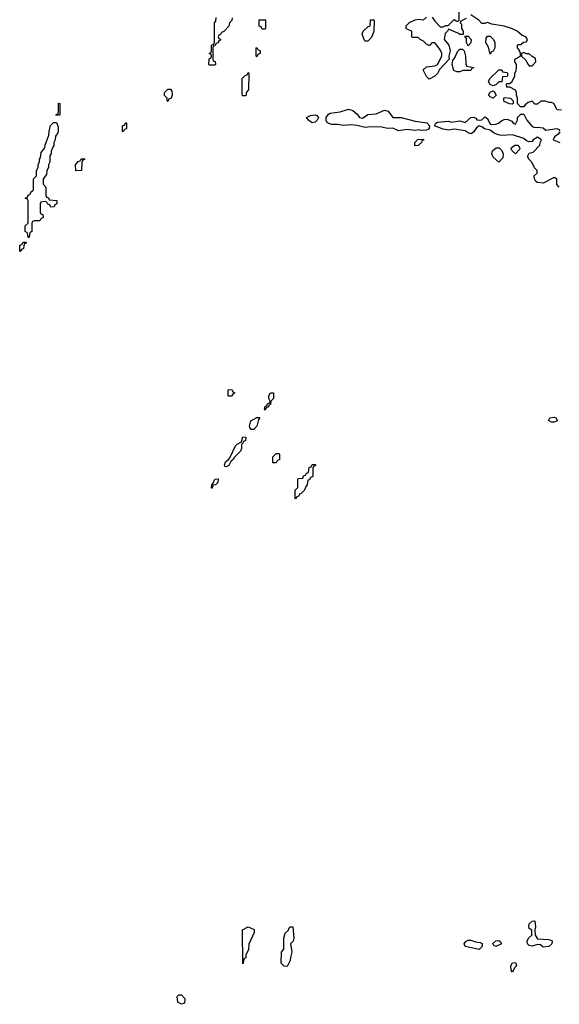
# Model space of a CAD drawing. Header units: inches. Extents: x 2701323 to 2964515, y 494916 to 722124.
# Tile 62 of 256: x 2754626 to 2758506, y 625194 to 632273. Entities that reach past the tile are written whole.
import ezdxf

# ---------------------------------------------------------------- set-up
doc = ezdxf.new("R2010")
doc.units = ezdxf.units.IN
doc.header["$MEASUREMENT"] = 0
doc.layers.add('C7652', color=7, linetype='Continuous')
doc.layers.add('C7653', color=7, linetype='Continuous')

msp = doc.modelspace()

# ---------------------------------------------------------------- linework, layer by layer
at = {"layer": 'C7652', "color": 2, "elevation": 2}
for points in [[(2756130, 629566), (2756126, 629570), (2756126, 629610), (2756130, 629614), (2756152.7, 629612.7), (2756158, 629598), (2756174, 629590), (2756158, 629582), (2756150, 629566)], [(2756390, 629466), (2756386, 629470), (2756390, 629494), (2756402, 629498), (2756408, 629512), (2756422, 629518), (2756426, 629530), (2756418, 629550), (2756418, 629570), (2756429.1, 629590.9), (2756451.6, 629591.6), (2756451.3, 629550), (2756432, 629530), (2756430, 629506), (2756418, 629502), (2756414, 629490), (2756398, 629482)], [(2756290, 629326), (2756280.4, 629340.4), (2756278, 629350), (2756288, 629390), (2756330, 629412), (2756350, 629414), (2756352, 629410), (2756342, 629398), (2756331.3, 629350), (2756310, 629328)], [(2758450, 629379.3), (2758429, 629391), (2758438, 629410), (2758470, 629416.3), (2758481, 629410), (2758494, 629390), (2758490, 629389), (2758470, 629379.3)], [(2756110, 629058), (2756102, 629062), (2756098, 629070), (2756104.7, 629095.3), (2756128.4, 629111.6), (2756136.4, 629123.6), (2756178, 629210), (2756190, 629222), (2756222, 629238), (2756230, 629274), (2756252.7, 629272.7), (2756250, 629246), (2756238, 629242), (2756234, 629230), (2756222, 629218), (2756222, 629190), (2756214, 629170), (2756171.6, 629128.4), (2756162, 629110), (2756143.6, 629096.4), (2756130, 629068)], [(2756446, 629086), (2756446, 629130), (2756470, 629154), (2756490, 629154), (2756494, 629150), (2756494, 629110), (2756478, 629102), (2756470, 629086)], [(2756610, 628826), (2756606, 628830), (2756606, 628890), (2756626, 628910), (2756626, 628970), (2756630, 628974), (2756662, 628978), (2756667.3, 628992.7), (2756682, 628998), (2756687.3, 629012.7), (2756702, 629018), (2756707.3, 629052.7), (2756722, 629058), (2756730, 629074), (2756754, 629074), (2756752.7, 629067.3), (2756738, 629062), (2756734, 629050), (2756734, 628990), (2756718, 628982), (2756710, 628966), (2756698, 628962), (2756694, 628930), (2756683.6, 628916.4), (2756674, 628890), (2756650, 628866), (2756638, 628862), (2756630, 628846), (2756618, 628842)], [(2756006, 628906), (2756008, 628930), (2756018, 628942), (2756028, 628970), (2756052.7, 628972.7), (2756050, 628946), (2756034, 628930), (2756014, 628926), (2756010, 628906)], [(2756230, 625486), (2756228, 625730), (2756270, 625752), (2756311.1, 625731.1), (2756312, 625710), (2756272.7, 625627.3), (2756271.6, 625588.4), (2756252.7, 625547.3), (2756251.6, 625528.4), (2756238, 625522), (2756234, 625490)], [(2756550, 625466), (2756527.3, 625467.3), (2756506, 625490), (2756508, 625570), (2756526, 625590), (2756526, 625670), (2756534.6, 625705.4), (2756555.3, 625724.7), (2756568, 625750), (2756590, 625751), (2756598, 625670), (2756591.6, 625648.4), (2756574, 625630), (2756582, 625570), (2756572, 625530), (2756571.6, 625508.4)], [(2758390, 625606), (2758370, 625622), (2758350, 625624), (2758310, 625612.7), (2758290, 625617.2), (2758277.2, 625630), (2758276, 625650), (2758287, 625673), (2758308, 625690), (2758307.3, 625727.3), (2758290, 625738), (2758286, 625750), (2758290, 625772), (2758310, 625792), (2758330, 625794), (2758331.1, 625791.1), (2758336, 625750), (2758331, 625730), (2758331.3, 625690), (2758350, 625664.7), (2758430, 625658.8), (2758454, 625650), (2758452, 625630), (2758430, 625609.2)], [(2757930, 625589.2), (2757830, 625609.2), (2757822, 625630), (2757833.6, 625646.4), (2757850, 625656), (2757870, 625656), (2757902.5, 625642.5), (2757937.3, 625637.3), (2757950.9, 625630.9), (2757951.3, 625610)], [(2758050, 625609), (2758036.4, 625616.4), (2758028.9, 625631.1), (2758050, 625651.3), (2758070, 625652), (2758083.6, 625643.6), (2758091.1, 625628.9)], [(2758170, 625426), (2758160.4, 625440.4), (2758158, 625470), (2758170, 625492), (2758190, 625494), (2758198, 625470), (2758184.7, 625455.3)], [(2755790, 625194), (2755764, 625210), (2755759, 625250), (2755770, 625261), (2755790, 625261), (2755810, 625238), (2755814, 625230), (2755810, 625202)]]:
    msp.add_lwpolyline(points, close=True, dxfattribs=at)
at = {"layer": 'C7653', "color": 2, "elevation": 2}
for points in [[(2757590.7, 632290.7), (2757610, 632262), (2757650, 632222), (2757670, 632222), (2757688.4, 632231.6), (2757707.3, 632232.7), (2757750, 632274), (2757770, 632262), (2757778, 632262), (2757786, 632270), (2757786, 632330)], [(2756152.7, 632287.3), (2756151.6, 632268.4), (2756134, 632250), (2756130, 632226), (2756092.7, 632187.3), (2756078, 632182), (2756070, 632166), (2756058, 632162), (2756054, 632150), (2756058, 632138), (2756070, 632134), (2756070, 632126), (2756058, 632122), (2756052.7, 632107.3), (2756038, 632102), (2756030, 632086), (2756018, 632082), (2756014, 632070), (2756014, 631990), (2756018, 631978), (2756031.6, 631971.6), (2756034, 631950), (2756030, 631946), (2755990, 631946), (2755986, 631950), (2755988.4, 631991.6), (2756002, 631998), (2756006, 632010), (2756002, 632022), (2755988, 632030), (2756002, 632038), (2756006, 632050), (2756006, 632090), (2756022, 632098), (2756026, 632110), (2756026, 632250), (2756036.4, 632263.6), (2756038, 632290)], [(2757836.9, 632283.1), (2757798, 632262), (2757794, 632250), (2757802, 632242), (2757802, 632210), (2757814, 632190), (2757814, 632166), (2757790, 632166), (2757776.4, 632176.4), (2757710, 632206), (2757702, 632190), (2757686, 632174), (2757678, 632130), (2757712, 632090), (2757722, 632050), (2757712, 632010), (2757714, 631990), (2757645.4, 631914.6), (2757630, 631886), (2757611.6, 631868.4), (2757570, 631846), (2757550, 631866), (2757528, 631912), (2757550, 631934), (2757610, 631942), (2757630, 631952), (2757662, 632010), (2757662, 632030), (2757655.3, 632050), (2757628.4, 632088.4), (2757610, 632106), (2757590, 632106), (2757571.6, 632088.4), (2757568.4, 632088.4), (2757550, 632098), (2757530, 632118), (2757506, 632130), (2757490, 632146), (2757450, 632146), (2757446, 632150), (2757446, 632190), (2757410, 632206), (2757406, 632210), (2757406, 632230), (2757430, 632252), (2757470, 632272), (2757490, 632278), (2757530, 632272), (2757550, 632292)], [(2758522, 631622), (2758490, 631626), (2758466, 631670), (2758450, 631678), (2758430, 631678), (2758407.3, 631687.3), (2758372.7, 631687.3), (2758350, 631666), (2758330, 631666), (2758310, 631688), (2758282, 631678), (2758259.6, 631660.4), (2758250, 631646), (2758227.3, 631647.3), (2758206, 631670), (2758206, 631710), (2758198, 631730), (2758198, 631750), (2758190, 631766), (2758150, 631788), (2758128, 631788), (2758126, 631810), (2758130, 631814), (2758150, 631814), (2758166, 631830), (2758186, 631870), (2758186, 631890), (2758194.6, 631905.4), (2758198, 631930), (2758198, 631950), (2758186, 631970), (2758186, 631990), (2758226, 632010), (2758226, 632030), (2758216.4, 632056.4), (2758206, 632070), (2758206, 632090), (2758210, 632094), (2758230, 632094), (2758248.4, 632111.6), (2758270, 632114), (2758278, 632130), (2758266, 632150), (2758239, 632159), (2758202, 632190), (2758162, 632210), (2758110, 632226), (2758022, 632242), (2757990, 632254), (2757970, 632246), (2757950, 632246), (2757928, 632270), (2757870, 632308)], [(2758506, 631070), (2758488.4, 631088.4), (2758487.3, 631127.3), (2758476.4, 631136.4), (2758463.6, 631136.4), (2758390, 631098), (2758350, 631102), (2758338, 631110), (2758328, 631130), (2758326, 631150), (2758346, 631170), (2758346, 631190), (2758327.3, 631207.3), (2758308, 631250), (2758288.7, 631268.7), (2758278, 631290), (2758290, 631314), (2758318, 631322), (2758366, 631370), (2758368, 631390), (2758378, 631410), (2758350, 631429), (2758318, 631410), (2758310, 631398), (2758290, 631394), (2758270, 631402), (2758250, 631419.3), (2758170, 631445.2), (2758090, 631440.7), (2758065.8, 631445.8), (2758038, 631458), (2758010, 631479.3), (2757967.5, 631487.5), (2757950, 631502), (2757930, 631509), (2757910, 631495.3), (2757890, 631464), (2757870, 631452.7), (2757850, 631459.3), (2757830, 631473.2), (2757750, 631485.1), (2757710, 631478.4), (2757670, 631485.2), (2757608, 631510), (2757618, 631530), (2757630, 631536), (2757710, 631544), (2757730, 631537.3), (2757790, 631545.5), (2757830, 631534.8), (2757870, 631571.3), (2757890, 631572), (2757904.7, 631564.7), (2757912.7, 631552.7), (2757930, 631552), (2757950, 631554), (2757970, 631574), (2757990, 631562), (2758006.4, 631526.4), (2758019.6, 631519.6), (2758050, 631522), (2758068.7, 631530), (2758090, 631547.3), (2758110, 631556), (2758130, 631558), (2758164.7, 631544.7), (2758174, 631530), (2758190, 631522), (2758206, 631550), (2758206, 631570), (2758230, 631594), (2758250, 631594), (2758272, 631550), (2758310, 631506), (2758330, 631498.8), (2758350, 631500.7), (2758390, 631494.8), (2758410, 631478.8), (2758489.3, 631490.7), (2758503.6, 631483.6), (2758510, 631474)], [(2758510, 631468), (2758498, 631450), (2758471.3, 631430), (2758462, 631410), (2758510, 631391)]]:
    msp.add_lwpolyline(points, dxfattribs=at)
for points in [[(2756370, 632206), (2756362, 632222), (2756347.3, 632227.3), (2756347.3, 632272.7), (2756392.7, 632272.7), (2756394, 632210), (2756390, 632206)], [(2757110, 632118), (2757104.7, 632124.7), (2757088.7, 632170), (2757095.3, 632190), (2757130, 632222), (2757146, 632230), (2757147.3, 632272.7), (2757170, 632272), (2757174, 632270), (2757172, 632190), (2757155.3, 632144.7), (2757130, 632118)], [(2757850, 632086), (2757838, 632110), (2757838, 632138), (2757826, 632154), (2757850, 632154), (2757872, 632130), (2757870, 632106)], [(2758010, 632026), (2757996.4, 632076.4), (2757978, 632110), (2757980.4, 632139.6), (2757990, 632154), (2758010, 632154), (2758034, 632130), (2758042, 632110), (2758042, 632070), (2758030, 632046), (2758018, 632042)], [(2756330, 632006), (2756326, 632010), (2756326, 632070), (2756330, 632074), (2756338, 632058), (2756354, 632050), (2756354, 632030), (2756338, 632022)], [(2757770, 631898), (2757748.4, 631908.4), (2757735.3, 631950), (2757740.4, 631979.6), (2757756.4, 632003.6), (2757774.6, 632045.4), (2757790, 632062), (2757810, 632062), (2757822, 632050), (2757832, 632010), (2757832.7, 631952.7), (2757838, 631938), (2757892, 631930), (2757878, 631922), (2757870, 631908.7), (2757812.7, 631907.3), (2757790, 631898)], [(2758250, 632038), (2758234, 632030), (2758234, 632010), (2758263.6, 631983.6), (2758282, 631950), (2758290, 631942), (2758310, 631942), (2758338, 631970), (2758334.6, 631994.6), (2758310, 632008), (2758290, 632028), (2758268, 632028)], [(2758030, 631798), (2758008, 631808), (2757998, 631830), (2758006, 631850), (2758070, 631914), (2758092.7, 631912.7), (2758098, 631898), (2758130, 631894), (2758134, 631890), (2758134, 631870), (2758130, 631866), (2758098, 631862), (2758092.7, 631827.3), (2758070, 631826), (2758050, 631806)], [(2756230, 631726), (2756226, 631730), (2756226, 631850), (2756247.3, 631872.7), (2756262, 631878), (2756270, 631894), (2756274, 631890), (2756272, 631770), (2756254, 631750), (2756254, 631730), (2756250, 631726)], [(2755690, 631686), (2755686, 631690), (2755686, 631710), (2755668.4, 631728.4), (2755668, 631750), (2755690, 631774), (2755710, 631774), (2755719.6, 631759.6), (2755722, 631730), (2755714, 631710), (2755698, 631702)], [(2758030, 631708.7), (2758010, 631718), (2757998, 631730), (2758008, 631752), (2758030, 631762), (2758038, 631758), (2758052, 631730)], [(2758170, 631666), (2758148.4, 631668.4), (2758110, 631686), (2758106, 631690), (2758106, 631710), (2758110, 631714), (2758154, 631710), (2758174, 631690), (2758174, 631670)], [(2754890, 631586), (2754886, 631590), (2754902, 631598), (2754906, 631610), (2754906, 631670), (2754910, 631674), (2754914, 631670), (2754914, 631590), (2754910, 631586)], [(2757090, 631566), (2757130, 631591), (2757190, 631596), (2757250, 631622.8), (2757274.8, 631614.8), (2757310, 631570.8), (2757369.5, 631570.5), (2757470, 631543), (2757552.7, 631532.7), (2757572, 631510), (2757570, 631489), (2757550, 631479.3), (2757510, 631477.2), (2757490, 631481.2), (2757470, 631477.2), (2757410, 631482.7), (2757350, 631474.5), (2757310, 631492.3), (2757270, 631491.6), (2757230, 631500.7), (2757150, 631502.9), (2757110, 631499.3), (2757053.2, 631513.2), (2757010, 631516.2), (2756951.5, 631511.5), (2756910, 631520.7), (2756870, 631519.5), (2756846.6, 631526.6), (2756835.5, 631535.5), (2756829.5, 631549.5), (2756829.3, 631570), (2756846, 631594), (2756858.4, 631601.6), (2756930, 631610.5), (2756990, 631630.5), (2757021.6, 631621.6), (2757053.2, 631593.2), (2757070, 631571.3)], [(2756730, 631532.3), (2756702, 631550), (2756688, 631570), (2756716.2, 631583.8), (2756751.3, 631590), (2756763.4, 631583.4), (2756773.4, 631570), (2756764.9, 631550), (2756750, 631537)], [(2754850, 630926), (2754842, 630942), (2754827.3, 630947.3), (2754822, 630962), (2754810, 630966), (2754778, 630962), (2754774, 630950), (2754774, 630890), (2754778, 630878), (2754792.7, 630872.7), (2754794, 630850), (2754778, 630842), (2754770, 630826), (2754730, 630826), (2754718, 630822), (2754714, 630810), (2754714, 630750), (2754698, 630742), (2754694, 630710), (2754690, 630706), (2754686, 630710), (2754682, 630742), (2754666, 630750), (2754666, 630790), (2754686, 630810), (2754686, 630970), (2754682, 630982), (2754666, 630990), (2754682, 630998), (2754687.3, 631012.7), (2754702, 631018), (2754707.3, 631032.7), (2754726, 631050), (2754726, 631130), (2754746, 631150), (2754746, 631190), (2754758, 631210), (2754758, 631230), (2754767.3, 631252.7), (2754768.4, 631271.6), (2754776.4, 631283.6), (2754780.4, 631319.6), (2754807.3, 631352.7), (2754808, 631370), (2754836.4, 631443.6), (2754838, 631470), (2754848.4, 631511.6), (2754870, 631534), (2754890, 631534), (2754903.6, 631503.6), (2754903.6, 631476.4), (2754899.6, 631460.4), (2754883.6, 631436.4), (2754882, 631410), (2754872, 631390), (2754871.6, 631368.4), (2754863.6, 631356.4), (2754852.7, 631327.3), (2754851.6, 631308.4), (2754843.6, 631296.4), (2754842, 631250), (2754832, 631230), (2754832, 631210), (2754822, 631190), (2754819.6, 631160.4), (2754794, 631130), (2754794, 631090), (2754814, 631070), (2754814, 631010), (2754818, 630998), (2754832.7, 630992.7), (2754838, 630978), (2754892.7, 630972.7), (2754894, 630950), (2754878, 630942), (2754872.7, 630927.3)], [(2755370, 631466), (2755366, 631470), (2755366, 631510), (2755382, 631518), (2755390, 631534), (2755394, 631530), (2755394, 631490), (2755378, 631482)], [(2757467.3, 631367.3), (2757466, 631390), (2757488.4, 631411.6), (2757530, 631414), (2757530, 631406), (2757518, 631402), (2757514, 631390), (2757490, 631368)], [(2758070, 631248), (2758030, 631286), (2758022, 631310), (2758026, 631330), (2758052.7, 631352.7), (2758072.7, 631352.7), (2758092.7, 631332.7), (2758102, 631310), (2758099.6, 631280.4)], [(2758190, 631308), (2758166, 631330), (2758158, 631350), (2758186, 631370), (2758210, 631371.3), (2758222, 631350), (2758219.6, 631340.4)], [(2755030, 631186), (2755028, 631230), (2755047.3, 631252.7), (2755062, 631258), (2755067.3, 631272.7), (2755090, 631274), (2755094, 631270), (2755078, 631262), (2755074, 631250), (2755070, 631188)], [(2754630, 630606), (2754626, 630610), (2754627.3, 630652.7), (2754642, 630658), (2754650, 630674), (2754672.7, 630672.7), (2754672.7, 630667.3), (2754658, 630662), (2754652.7, 630627.3), (2754638, 630622)]]:
    msp.add_lwpolyline(points, close=True, dxfattribs=at)

doc.saveas('drawing.dxf')
